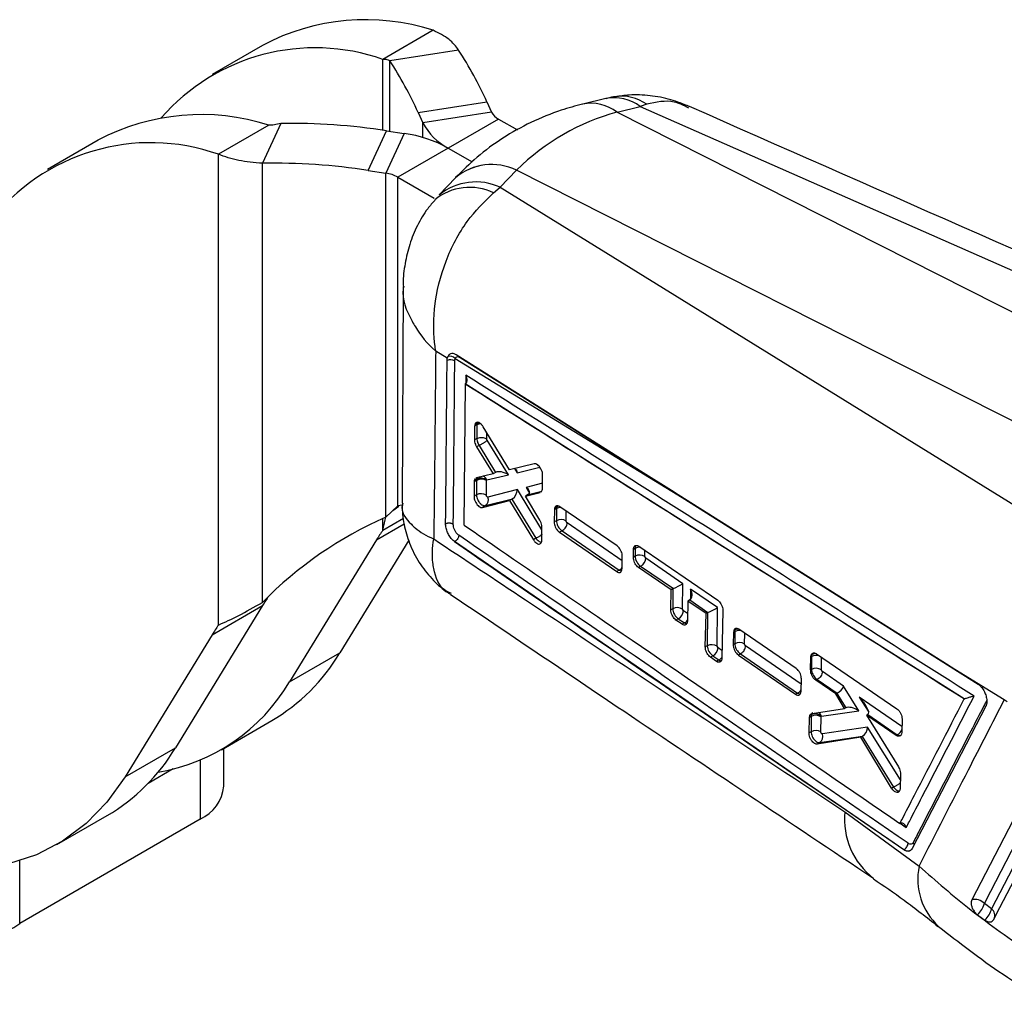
# Model space of a CAD drawing. Extents: x 33 to 407, y 68 to 265.
# Tile 19 of 20: x 324 to 372, y 186 to 233. Entities that reach past the tile are written whole.
import ezdxf

# ---------------------------------------------------------------- set-up
doc = ezdxf.new("R2010")
doc.units = 0
doc.layers.get('0').update_dxf_attribs({"linetype": 'CONTINUOUS'})

msp = doc.modelspace()

# ---------------------------------------------------------------- linework, layer by layer
at = {"color": 7, "linetype": 'CONTINUOUS'}
for p, q in [((344.2177, 232.4153), (341.7817, 231.009)), ((335.9564, 231.6846), (333.5204, 230.2783)), ((345.4458, 231.4589), (342.1182, 230.9442)), ((352.5726, 229.1162), (351.4501, 228.8449)), ((343.4894, 228.4355), (346.817, 228.9502)), ((346.817, 228.9502), (347.0454, 228.4581)), ((353.1114, 228.455), (354.2339, 228.7263)), ((354.5484, 228.8358), (354.2339, 228.7263)), ((354.2339, 228.7263), (387.4887, 214.0658)), ((343.4894, 228.4355), (343.7178, 227.9434)), ((347.0454, 228.4581), (343.7178, 227.9434)), ((384.285, 212.6732), (353.1088, 228.4544)), ((336.2663, 227.825), (333.8303, 226.4188)), ((336.8491, 227.9024), (335.9574, 225.9814)), ((347.3818, 228.1217), (344.9459, 226.7154)), ((347.3818, 228.1217), (348.2982, 227.5927)), ((341.0747, 225.6353), (341.9663, 227.5562)), ((342.8187, 227.4244), (341.9271, 225.5034)), ((341.9663, 227.5562), (342.8187, 227.4244)), ((328.005, 227.0943), (325.569, 225.688)), ((344.9459, 226.7154), (342.5099, 225.3092)), ((344.9459, 226.7154), (346.1015, 226.0483)), ((333.8303, 203.6449), (333.8303, 226.4188)), ((335.9574, 204.7365), (335.9574, 225.9814)), ((341.0747, 225.6353), (341.9271, 225.5034)), ((341.9271, 208.8582), (341.9271, 225.5034)), ((342.5099, 225.3092), (344.273, 224.2913)), ((342.5099, 209.4208), (342.5099, 225.3092)), ((345.2922, 225.285), (344.5062, 224.4545)), ((348.2524, 225.65), (347.4664, 224.8195)), ((379.4305, 209.8707), (348.2542, 225.6519)), ((347.1393, 224.5586), (347.4664, 224.8195)), ((347.4664, 224.8195), (375.7815, 207.3074)), ((342.7647, 220.0226), (342.7144, 209.5399)), ((344.9012, 216.5493), (344.34, 216.8917)), ((344.8919, 216.4479), (344.9012, 216.5493)), ((344.9246, 216.6287), (344.9012, 216.5493)), ((345.2828, 216.5381), (356.2624, 209.823)), ((345.524, 216.5901), (356.2624, 209.823)), ((345.7678, 215.3143), (345.6972, 208.4925)), ((345.7692, 215.3152), (345.7678, 215.3143)), ((369.9068, 200.0721), (345.7678, 215.3143)), ((345.7823, 215.3232), (345.7692, 215.3152)), ((346.3449, 213.3997), (346.2302, 213.3335)), ((346.222, 213.2607), (346.2167, 212.5978)), ((346.2302, 213.3335), (346.222, 213.2607)), ((346.3366, 213.3269), (346.222, 213.2607)), ((346.3366, 213.3269), (346.3317, 212.6642)), ((347.9064, 211.1527), (346.6341, 213.2409)), ((346.3317, 212.6642), (346.2167, 212.5978)), ((346.3317, 212.6642), (346.3317, 212.6642)), ((347.8542, 210.9125), (346.8294, 212.59)), ((346.4433, 212.3376), (346.3189, 212.2658)), ((346.3189, 212.2658), (347.1182, 210.9625)), ((346.4434, 212.3377), (346.4433, 212.3376)), ((346.4434, 212.3377), (347.2404, 211.0331)), ((347.2373, 211.0313), (347.1182, 210.9625)), ((349.1076, 211.4431), (347.9064, 211.1527)), ((346.2002, 210.5777), (346.1942, 209.876)), ((346.3168, 210.6451), (346.2002, 210.5777)), ((346.2066, 210.6424), (346.2002, 210.5777)), ((346.3232, 210.7098), (346.2066, 210.6424)), ((346.3071, 210.7675), (346.2796, 210.7506)), ((347.1182, 210.9625), (346.3071, 210.7675)), ((346.3168, 210.6451), (346.3116, 209.9438)), ((346.7906, 209.9294), (346.7958, 210.6305)), ((346.7958, 210.6305), (346.7969, 210.6419)), ((346.7969, 210.6419), (346.8148, 210.6641)), ((346.8148, 210.6641), (347.8542, 210.9125)), ((349.5048, 210.2526), (349.5126, 210.902)), ((348.2897, 210.2001), (346.8637, 209.8329)), ((348.682, 209.8749), (349.3994, 210.0632)), ((349.4996, 210.1951), (349.5048, 210.2526)), ((346.3116, 209.9438), (346.1942, 209.876)), ((346.6005, 209.3352), (347.9069, 209.6734)), ((346.7519, 209.4226), (348.0536, 209.7578)), ((348.0284, 209.7436), (347.9069, 209.6734)), ((347.9069, 209.6734), (349.0634, 207.7755)), ((348.0284, 209.7436), (349.1871, 207.8469)), ((348.8197, 209.9544), (348.682, 209.8749)), ((349.3824, 208.7165), (348.682, 209.8749)), ((341.9271, 208.8582), (342.5099, 209.4208)), ((342.2605, 209.1805), (342.5643, 209.397)), ((342.721, 209.4467), (342.5099, 209.4208)), ((346.7519, 209.4226), (346.6005, 209.3352)), ((350.0803, 209.2199), (350.0727, 208.6337)), ((350.09, 209.2974), (350.0803, 209.2199)), ((350.1803, 209.2776), (350.0803, 209.2199)), ((350.1896, 209.3549), (350.09, 209.2974)), ((350.1803, 209.2776), (350.176, 208.6933)), ((353.1153, 207.4724), (350.3406, 209.3697)), ((341.7817, 208.2352), (341.9448, 208.9448)), ((341.7817, 208.2352), (342.7862, 208.815)), ((350.176, 208.6933), (350.0727, 208.6337)), ((349.4738, 207.7563), (349.4818, 208.3852)), ((350.4514, 208.2059), (350.3248, 208.1328)), ((350.3248, 208.1328), (353.0957, 206.2334)), ((350.4514, 208.2059), (350.4515, 208.2059)), ((350.4515, 208.2059), (353.2143, 206.3018)), ((341.4793, 207.7688), (337.2646, 200.8928)), ((343.0405, 207.748), (339.7006, 202.2991)), ((345.2518, 207.6802), (345.2279, 207.6975)), ((345.2527, 207.6808), (345.2518, 207.6802)), ((366.9816, 192.7804), (345.2518, 207.6802)), ((345.2527, 207.6808), (345.2532, 207.6805)), ((349.1871, 207.8469), (349.0634, 207.7755)), ((349.1871, 207.8469), (349.1873, 207.8468)), ((349.4699, 207.7069), (349.4738, 207.7563)), ((353.901, 206.9295), (353.9073, 207.3084)), ((353.9857, 207.3536), (353.9073, 207.3084)), ((353.9857, 207.3536), (353.9829, 206.9768)), ((354.1652, 207.4573), (357.9833, 204.8489)), ((353.3565, 206.3833), (353.3662, 206.9708)), ((353.9829, 206.9768), (353.901, 206.9295)), ((354.5034, 206.8801), (354.4619, 206.9623)), ((356.2925, 205.6472), (354.5034, 206.8801)), ((353.2143, 206.3018), (353.0957, 206.2334)), ((353.3499, 206.3201), (353.3565, 206.3833)), ((354.2543, 206.4965), (354.1479, 206.4351)), ((355.7336, 205.35), (354.1479, 206.4351)), ((354.2543, 206.4965), (355.8348, 205.4072)), ((355.7153, 204.3837), (355.7336, 205.35)), ((355.8116, 205.3951), (355.7336, 205.35)), ((355.8116, 205.3951), (355.8046, 204.4352)), ((356.2836, 204.4208), (356.2925, 205.6472)), ((357.9682, 204.4923), (356.6695, 205.3873)), ((356.5326, 204.8032), (356.5136, 203.8363)), ((356.6298, 204.8594), (356.5326, 204.8032)), ((357.4157, 204.1988), (356.5326, 204.8032)), ((356.6298, 204.8594), (357.5105, 204.2524)), ((335.9638, 204.5848), (331.7492, 197.7089)), ((333.5278, 203.1785), (335.9638, 204.5848)), ((355.8046, 204.4352), (355.7153, 204.3837)), ((356.3251, 204.3386), (356.2836, 204.4208)), ((357.9547, 202.6259), (357.9682, 204.4923)), ((358.2292, 204.354), (358.1803, 202.0389)), ((356.0759, 203.955), (355.9612, 203.8888)), ((356.2552, 203.687), (355.9612, 203.8888)), ((356.0759, 203.955), (356.3692, 203.7528)), ((357.3825, 202.5866), (357.4157, 204.1988)), ((357.4873, 204.2402), (357.4157, 204.1988)), ((357.4873, 204.2402), (357.4757, 202.6404)), ((356.3692, 203.7528), (356.2552, 203.687)), ((358.7575, 203.3796), (358.7435, 203.2896)), ((358.8231, 203.4174), (358.7575, 203.3796)), ((361.7805, 201.5431), (359.0065, 203.4409)), ((333.5278, 203.1785), (329.3132, 196.3026)), ((358.7435, 203.2896), (358.7308, 202.7003)), ((358.8102, 203.3281), (358.7435, 203.2896)), ((358.8102, 203.3281), (358.8059, 202.7437)), ((357.4757, 202.6404), (357.3825, 202.5866)), ((357.9962, 202.5437), (357.9547, 202.6259)), ((358.8059, 202.7437), (358.7308, 202.7003)), ((337.2646, 200.8928), (339.7006, 202.2991)), ((357.747, 202.1601), (357.6276, 202.0912)), ((357.9214, 201.8894), (357.6276, 202.0912)), ((357.747, 202.1601), (358.0403, 201.958)), ((358.0403, 201.958), (357.9214, 201.8894)), ((359.0814, 202.2562), (358.98, 202.1977)), ((358.98, 202.1977), (361.7512, 200.2982)), ((359.0814, 202.2562), (361.8444, 200.352)), ((359.0814, 202.2562), (359.0814, 202.2562)), ((362.4767, 201.4768), (362.4919, 202.1061)), ((362.4919, 202.1061), (362.5096, 202.206)), ((362.5217, 202.1233), (362.4919, 202.1061)), ((362.538, 202.2224), (362.5096, 202.206)), ((362.5217, 202.1233), (362.5171, 201.5001)), ((362.756, 202.2579), (366.6516, 199.5972)), ((362.5171, 201.5001), (362.4767, 201.4768)), ((371.8444, 200.0331), (369.4552, 201.5023)), ((369.4552, 201.5023), (370.5558, 200.8076)), ((362.0144, 200.4497), (362.0288, 201.0399)), ((362.7926, 201.0124), (362.7255, 200.9737)), ((362.7927, 201.0125), (362.7926, 201.0124)), ((362.7927, 201.0125), (363.7555, 200.3489)), ((364.0724, 200.6858), (363.0421, 201.3959)), ((363.6917, 200.3127), (362.7255, 200.9737)), ((364.8031, 199.4963), (364.0724, 200.6858)), ((361.8444, 200.352), (361.7512, 200.2982)), ((362.0043, 200.3733), (362.0144, 200.4497)), ((363.7426, 200.3421), (363.6917, 200.3127)), ((364.1181, 199.6056), (363.6917, 200.3127)), ((363.7426, 200.3421), (364.1749, 199.6384)), ((369.9134, 200.0751), (369.9068, 200.0721)), ((362.5426, 199.3729), (364.1181, 199.6056)), ((364.1726, 199.6371), (364.1181, 199.6056)), ((370.9512, 199.7249), (367.3853, 192.8329)), ((371.9752, 199.9349), (371.8444, 200.0331)), ((362.4009, 198.4346), (362.4198, 199.1785)), ((362.4198, 199.1785), (362.4355, 199.2726)), ((362.5003, 199.225), (362.4198, 199.1785)), ((362.4355, 199.2726), (362.4782, 199.3418)), ((362.5145, 199.3183), (362.4355, 199.2726)), ((362.5003, 199.225), (362.4948, 198.4888)), ((362.5026, 199.3536), (362.5426, 199.3729)), ((362.9738, 198.4744), (362.9792, 199.2107)), ((362.9792, 199.2107), (362.9816, 199.2266)), ((362.9816, 199.2266), (363.0002, 199.2442)), ((363.0002, 199.2442), (364.8031, 199.4963)), ((365.2421, 199.3244), (365.1846, 199.2912)), ((365.1846, 199.2912), (366.7245, 196.7821)), ((366.6175, 198.3109), (365.1846, 199.2912)), ((365.2421, 199.3244), (366.6693, 198.3408)), ((366.8991, 199.0935), (366.8819, 198.4631)), ((333.9711, 197.6172), (336.4071, 199.0235)), ((365.2331, 198.7051), (363.0448, 198.3771)), ((362.4948, 198.4888), (362.4009, 198.4346)), ((364.8964, 198.2203), (362.7908, 197.8884)), ((362.9222, 197.9643), (364.9906, 198.2743)), ((364.9665, 198.2608), (364.8964, 198.2203)), ((366.3935, 195.7551), (364.8964, 198.2203)), ((364.9665, 198.2608), (366.4886, 195.81)), ((366.6693, 198.3408), (366.6175, 198.3109)), ((366.8819, 198.4631), (366.8682, 198.3752)), ((329.3132, 196.3026), (331.7492, 197.7089)), ((334.0923, 195.8509), (334.0923, 197.6872)), ((362.9222, 197.9643), (362.7908, 197.8884)), ((331.6353, 196.6844), (330.4316, 195.9895)), ((366.8253, 196.4391), (366.8055, 195.7431)), ((366.4886, 195.81), (366.3935, 195.7551)), ((366.4886, 195.81), (366.4887, 195.8099)), ((366.8055, 195.7431), (366.7934, 195.6609)), ((326.0197, 193.027), (328.4557, 194.4333)), ((364.1274, 194.612), (367.721, 191.9825)), ((332.95, 194.2589), (324.2171, 189.2175)), ((366.9874, 192.7837), (366.9816, 192.7803)), ((371.231, 189.922), (370.8814, 190.1768)), ((370.5477, 189.6367), (370.9034, 189.3781))]:
    msp.add_line(p, q, dxfattribs=at)
at = {"color": 8, "linetype": 'CONTINUOUS'}
for p, q in [((341.7817, 227.5842), (341.7817, 231.009)), ((342.1182, 227.5328), (342.1182, 230.9442)), ((343.7178, 227.2271), (343.7178, 227.9434)), ((345.7986, 215.7353), (345.7948, 215.3363)), ((346.8107, 212.6507), (346.8129, 212.9474)), ((348.1587, 211.2137), (348.2796, 211.0142)), ((348.2796, 211.0142), (349.3809, 211.2774)), ((349.508, 210.5154), (348.7084, 210.3076)), ((349.4801, 208.2515), (348.2897, 210.2001)), ((348.7084, 210.3076), (348.8814, 210.0219)), ((348.8227, 209.9561), (349.4703, 210.1245)), ((356.2624, 209.823), (370.5789, 200.7878)), ((350.6549, 208.6788), (350.6584, 209.1524)), ((341.7817, 208.2352), (341.7817, 208.793)), ((341.4793, 207.7688), (342.8196, 208.5425)), ((353.3627, 206.7549), (350.7009, 208.5893)), ((354.4619, 206.9623), (354.464, 207.2531)), ((356.6695, 205.3873), (356.6659, 204.8844)), ((356.5208, 204.2037), (356.3251, 204.3386)), ((359.2849, 202.7292), (359.2887, 203.2478)), ((358.1882, 202.4114), (357.9962, 202.5437)), ((362.0226, 200.7845), (359.3308, 202.6396)), ((362.9961, 201.4856), (363.0005, 202.0909)), ((366.8896, 198.7443), (364.8308, 200.1631)), ((364.8308, 200.1631), (365.2835, 199.4403)), ((366.8172, 196.1543), (365.2331, 198.7051)), ((332.95, 197.1139), (332.95, 194.2589)), ((366.8018, 194.0564), (367.1002, 193.8523)), ((324.2171, 189.2175), (324.2171, 192.2417))]:
    msp.add_line(p, q, dxfattribs=at)
at = {"color": 7, "linetype": 'CONTINUOUS', "flags": 128}
for points in [[(356.0638, 209.9526), (355.7489, 210.1513), (354.3821, 211.0136), (348.9147, 214.4621), (345.3335, 216.7202)], [(369.4552, 201.5023), (368.878, 201.8666), (363.4108, 205.3169), (356.0638, 209.9526)], [(374.2698, 198.0494), (373.9601, 197.4532), (372.7127, 195.052), (370.2726, 190.3538)], [(370.8814, 190.1768), (371.1932, 190.7774), (372.4403, 193.1797), (374.8792, 197.8764)], [(375.2341, 197.6284), (374.922, 197.0277), (373.6736, 194.6247), (371.231, 189.922)], [(371.3255, 189.395), (371.633, 189.9863), (372.8826, 192.389), (375.3336, 197.1013)], [(329.3132, 196.3026), (328.4395, 195.0804), (327.429, 194.0399), (326.2906, 193.1901), (325.0345, 192.5386), (323.6719, 192.0912), (322.2147, 191.852), (320.676, 191.8229), (319.0693, 192.0043), (317.409, 192.3946), (315.7097, 192.9902), (313.9866, 193.7859), (313.6277, 193.9754)]]:
    msp.add_lwpolyline(points, dxfattribs=at)
at = {"color": 8, "linetype": 'CONTINUOUS', "flags": 128}
for points in [[(346.3689, 213.4496), (346.3449, 213.3997), (346.3448, 213.3997), (346.3448, 213.3997)], [(346.3449, 213.3997), (346.3971, 213.4235), (346.4327, 213.4335)], [(350.2169, 209.4084), (350.1897, 209.355), (350.1896, 209.3549), (350.1896, 209.3549)], [(350.2958, 209.3922), (350.2419, 209.3787), (350.1896, 209.3549)], [(358.8596, 203.4787), (358.8231, 203.4175), (358.8231, 203.4174), (358.8231, 203.4174)]]:
    msp.add_lwpolyline(points, dxfattribs=at)
at = {"color": 7, "linetype": 'CONTINUOUS'}
for centre, radius, start, end in [((340.9518, 222.2732), 10.6549, 72.15072, 117.95909), ((338.5058, 221.7028), 9.866, 70.60703, 139.01221), ((329.5782, 221.1573), 18.9183, 24.32558, 32.99256), ((326.2506, 220.6426), 18.9183, 24.32558, 32.99255), ((333.0004, 217.683), 10.6549, 72.15072, 117.95909), ((347.752, 228.8283), 0.7977, 207.65122, 242.35503), ((337.4298, 198.491), 29.4171, 81.12885, 91.13123), ((346.2968, 229.2946), 2.9116, 207.6512, 242.35502), ((341.9614, 221.3066), 6.1776, 61.11119, 82.02262), ((330.558, 217.1483), 9.831, 70.55777, 142.608), ((336.5382, 196.57), 29.4171, 81.12885, 91.13123), ((341.6922, 223.8273), 1.6925, 61.11119, 82.02261), ((345.0582, 216.0798), 0.4039, 59.49345, 114.31955), ((345.0406, 216.3342), 0.3165, 40.08813, 111.50034), ((346.5431, 210.2045), 0.4953, 59.33146, 117.18673), ((346.5108, 210.3327), 0.4212, 47.22589, 116.45805), ((346.538, 209.5031), 0.4954, 59.34655, 117.18821), ((346.5688, 209.6929), 0.3264, 304.11496, 25.40119), ((349.4809, 191.5337), 18.8997, 113.55811, 135.68743), ((350.4023, 208.2525), 0.4955, 59.34674, 117.18689), ((350.7125, 202.1118), 10.8284, 145.56373, 148.5054), ((354.2093, 206.5361), 0.4954, 59.34648, 117.18822), ((354.0387, 206.9092), 0.4656, 297.58159, 356.42002), ((345.1971, 198.9279), 10.8284, 145.56373, 148.5054), ((356.031, 203.9944), 0.4955, 59.35667, 117.18848), ((355.8604, 204.3678), 0.4656, 297.5764, 356.41136), ((342.7611, 197.5216), 10.8284, 145.56373, 148.5054), ((357.7021, 202.1996), 0.4955, 59.35754, 117.18898), ((357.5315, 202.5729), 0.4656, 297.57599, 356.41151), ((359.0323, 202.303), 0.4954, 59.34604, 117.18804), ((331.7077, 207.0422), 9.2943, 300.37275, 329.3147), ((362.7435, 201.0594), 0.4954, 59.34586, 117.18834), ((329.4357, 205.4998), 9.0838, 279.389, 329.52532), ((362.7269, 198.7839), 0.4959, 59.40236, 117.1912), ((362.6873, 198.963), 0.3951, 41.85244, 115.94232), ((362.7212, 198.0481), 0.4954, 59.34648, 117.18822), ((362.7352, 198.2445), 0.3369, 303.73712, 23.18609), ((323.7563, 202.4519), 9.2943, 300.37275, 329.3147), ((332.1405, 196.0455), 1.9615, 294.37459, 354.30521), ((322.7818, 190.9772), 2.2709, 170.78592, 309.20331), ((370.4248, 189.7415), 0.6309, 43.6309, 103.95759), ((369.8392, 190.4476), 1.0768, 311.14469, 345.43743), ((370.1619, 190.1954), 1.1035, 312.21941, 345.6558)]:
    msp.add_arc(centre, radius, start, end, dxfattribs=at)
at = {"color": 8, "linetype": 'CONTINUOUS'}
for centre, radius, start, end in [((352.9677, 227.0655), 2.0884, 52.67918, 100.90562), ((353.3094, 227.0669), 2.1597, 54.98982, 98.19447), ((351.8492, 226.8217), 2.0621, 52.35137, 101.23515), ((351.8521, 226.8235), 2.061, 52.33726, 101.24781), ((347.0575, 223.1546), 2.7668, 64.41393, 129.64656), ((347.059, 223.1565), 2.7669, 64.4068, 129.57471), ((345.9868, 222.1268), 2.6911, 64.64248, 129.06479), ((346.2815, 222.2457), 2.8335, 65.27986, 128.83424), ((346.5498, 212.9215), 0.458, 93.93351, 117.74348), ((346.5074, 210.5485), 0.3284, 20.61802, 66.05138), ((350.3979, 208.8604), 0.4706, 89.64146, 117.55295), ((354.2075, 206.923), 0.4843, 86.16023, 117.26087), ((353.0123, 206.6943), 0.4414, 297.23397, 321.96596), ((356.1664, 204.1464), 0.4428, 297.25698, 322.40225), ((359.0353, 202.8889), 0.4935, 81.83075, 117.13594), ((358.9801, 203.137), 0.3214, 90.78641, 119.24772), ((357.8385, 202.3501), 0.4411, 297.22883, 321.57376), ((362.751, 201.67), 0.508, 70.47677, 116.83583), ((362.6985, 201.9259), 0.3371, 79.19298, 118.42688), ((361.636, 200.7537), 0.4525, 297.41033, 327.31556), ((362.6935, 199.1374), 0.3247, 19.18814, 60.60373), ((366.4467, 198.7604), 0.4751, 297.9515, 338.58008), ((367.7298, 194.2593), 3.6196, 174.40856, 232.366), ((370.7594, 191.3611), 3.1013, 168.44162, 227.5678), ((370.9667, 189.5988), 0.4175, 337.03053, 50.71842)]:
    msp.add_arc(centre, radius, start, end, dxfattribs=at)
at = {"color": 7, "linetype": 'CONTINUOUS'}
for centre, major_axis, ratio, start_param, end_param in [((361.0151, 205.8757), (-9.2591, 22.1147), 0.6710634, 6.1943789, 6.5430065), ((361.4365, 222.673), (14.5051, -1.1913), 0.4374874, 2.2175756, 2.2177948), ((360.142, 221.9257), (14.3678, 3.2992), 0.6239226, 2.388207, 2.3884262), ((346.6095, 213.1646), (-0.1911, 0.3421), 0.5694106, 0.5489169, 0.7937408), ((347.4266, 210.7516), (-0.2202, 0.2578), 0.7791612, 6.1264564, 6.1397396), ((347.6051, 210.7942), (0.424, -0.1763), 0.4871686, 1.156834, 2.7731761), ((348.0305, 210.896), (0.1419, 0.3398), 0.6028652, 5.3031752, 5.8689163), ((346.5911, 210.4816), (-0.1921, 0.3441), 0.5691909, 0.5791568, 0.7933004), ((348.0405, 210.0819), (0.1386, 0.342), 0.6054887, 3.7841954, 5.2955312), ((348.4592, 210.1894), (0.4208, -0.171), 0.4908369, 5.9200993, 7.4313558), ((348.2157, 209.7952), (0.2965, 0.1381), 0.1217802, 2.0913944, 2.1964019), ((348.6329, 209.9024), (0.2962, 0.1383), 0.12059, 5.3371576, 5.350593), ((350.4531, 209.1154), (-0.191, 0.342), 0.5694299, 0.5320347, 0.7938111), ((354.2546, 206.8152), (-0.1903, 0.3404), 0.5695974, 0.7931622, 2.3643384), ((356.0414, 205.2624), (0.325, 0.0001), 0.5771721, 2.2593752, 2.3560608), ((356.0433, 205.5289), (0.3262, 0.1698), 0.0419604, 3.9972779, 5.559686), ((356.4203, 205.2691), (-0.2122, 0.4075), 0.5999654, 3.2076574, 4.6901563), ((356.6298, 205.1247), (0.1638, 0.2815), 0.5773832, 3.9308221, 4.0107313), ((356.0763, 204.2737), (-0.1903, 0.3404), 0.5695974, 0.7933435, 2.3641398), ((357.719, 204.3741), (0.3262, 0.1698), 0.0419604, 3.9972779, 5.559686), ((357.7171, 204.1076), (0.325, 0.0001), 0.5771721, 2.2593752, 2.3560608), ((359.0826, 203.1662), (-0.1908, 0.3414), 0.5694893, 0.4858026, 0.7940631), ((357.7474, 202.4788), (-0.1903, 0.3404), 0.5695974, 0.7933435, 2.3641398), ((362.7937, 201.9618), (-0.1905, 0.3409), 0.5695469, 0.4465869, 0.7943544), ((363.8232, 200.5676), (0.24, 0.2277), 0.4247113, 4.06456, 5.6269682), ((364.1085, 200.1032), (0.4236, -0.1769), 0.4924442, 2.7287062, 2.7822978), ((364.5816, 200.0449), (-0.6776, 0.7081), 0.2681339, 3.0968256, 4.6236378), ((364.3651, 199.3517), (-0.221, 0.2656), 0.7653113, 6.1421525, 6.152175), ((364.5539, 199.3781), (0.4337, -0.2044), 0.4776169, 1.1971938, 2.8131936), ((362.7725, 199.0633), (-0.1907, 0.3412), 0.5695114, 0.470215, 0.7941697), ((364.9451, 199.7945), (-0.3027, 0.4666), 0.4784689, 3.1167616, 3.1523565), ((364.9839, 198.5868), (0.1518, 0.3283), 0.6023206, 3.8231628, 5.3383499), ((365.1651, 198.295), (0.3035, 0.1271), 0.1713891, 2.1102161, 2.2103406)]:
    msp.add_ellipse(centre, major_axis=major_axis, ratio=ratio, start_param=start_param, end_param=end_param, dxfattribs=at)
at = {"color": 8, "linetype": 'CONTINUOUS'}
for centre, major_axis, ratio, start_param, end_param in [((346.5926, 210.4799), (-0.1931, 0.3463), 0.5689599, 0.2432989, 0.5785706), ((354.2574, 207.192), (-0.1903, 0.3404), 0.5695974, 0.3598103, 0.7931622), ((356.3696, 204.0715), (-0.1903, 0.3404), 0.5695974, 2.3641398, 2.6778537), ((358.0406, 202.2766), (-0.1903, 0.3404), 0.5695974, 2.3641398, 2.6675875), ((362.7756, 199.0601), (-0.1928, 0.3457), 0.5690221, 0.008423, 0.4716075)]:
    msp.add_ellipse(centre, major_axis=major_axis, ratio=ratio, start_param=start_param, end_param=end_param, dxfattribs=at)
at = {"color": 7, "linetype": 'CONTINUOUS'}
for points, knots in [([(345.4458, 231.4589), (345.3111, 231.6417), (345.0418, 232.0071), (344.4924, 232.2792), (344.2177, 232.4153)], [0, 0, 0, 0, 0.4999987, 1, 1, 1, 1]), ([(342.1182, 230.9442), (342.0813, 230.9614), (342.0075, 230.9958), (341.857, 231.0046), (341.7817, 231.009)], [0, 0, 0, 0, 0.4999963, 1, 1, 1, 1]), ([(353.0086, 229.2011), (352.9861, 229.199), (352.8368, 229.1847), (352.6936, 229.1374), (352.5719, 229.0973)], [0, 0, 0, 0, 0.1510332, 1, 1, 1, 1]), ([(356.6067, 228.7267), (356.311, 228.8462), (355.6989, 229.0935), (354.7148, 229.2722), (353.7997, 229.3197), (353.2366, 229.2255), (353.0063, 229.187)], [0, 0, 0, 0, 0.25918767, 0.53655811, 0.81045341, 1, 1, 1, 1]), ([(351.4468, 228.8441), (351.1005, 228.7513), (350.244, 228.5218), (348.938, 227.9872), (347.5718, 227.2218), (346.3435, 226.3252), (345.6356, 225.6248), (345.2948, 225.2877)], [0, 0, 0, 0, 0.1489734, 0.3685486, 0.5853608, 0.8003913, 1, 1, 1, 1]), ([(389.6223, 214.1777), (387.4126, 215.1513), (376.406, 220.001), (365.4052, 224.8531), (356.613, 228.7311)], [0, 0, 0, 0, 0.2007569, 1, 1, 1, 1]), ([(336.8491, 227.9024), (336.7409, 227.8784), (336.5245, 227.8305), (336.3524, 227.8269), (336.2663, 227.825)], [0, 0, 0, 0, 0.4999963, 1, 1, 1, 1]), ([(335.9574, 225.9814), (335.5625, 226.0139), (334.7726, 226.0789), (334.1444, 226.3055), (333.8303, 226.4188)], [0, 0, 0, 0, 0.4999987, 1, 1, 1, 1]), ([(344.34, 216.8917), (344.3391, 216.8974), (344.2479, 217.4561), (344.2164, 218.1843), (344.3485, 219.6488), (344.7469, 221.2487), (345.759, 223.1996), (346.694, 224.1202), (347.1393, 224.5586)], [0, 0, 0, 0, 0.0021892, 0.2132562, 0.2609679, 0.5212747, 0.7719781, 1, 1, 1, 1]), ([(344.3069, 224.2011), (344.1851, 224.0659), (343.8488, 223.6926), (343.4358, 222.9687), (343.0613, 222.0753), (342.845, 221.1286), (342.7534, 220.4374), (342.7739, 220.0664), (342.7765, 220.0189)], [0, 0, 0, 0, 0.1195269, 0.3300266, 0.5444538, 0.7554369, 0.9686668, 1, 1, 1, 1]), ([(344.34, 216.8917), (344.3258, 215.3717), (344.2976, 212.3453), (344.2634, 209.3191), (344.2464, 207.8127)], [0, 0, 0, 0, 0.502233, 1, 1, 1, 1]), ([(345.3335, 216.7202), (345.285, 216.7444), (345.1868, 216.7934), (345.0524, 216.7776), (344.9659, 216.712), (344.9344, 216.6485), (344.9246, 216.6287)], [0, 0, 0, 0, 0.2842049, 0.5759996, 0.867824, 1, 1, 1, 1]), ([(344.8197, 208.5399), (344.8211, 208.6838), (344.8282, 209.4036), (344.8536, 212.0403), (344.8752, 214.5318), (344.8919, 216.4479)], [0, 0, 0, 0, 0.0545861, 0.2729309, 1, 1, 1, 1]), ([(345.1905, 208.5176), (345.192, 208.6616), (345.1991, 209.3816), (345.2247, 212.0191), (345.2465, 214.5112), (345.2632, 216.4278)], [0, 0, 0, 0, 0.0545865, 0.2729328, 1, 1, 1, 1]), ([(345.2632, 216.4278), (345.266, 216.4628), (345.2692, 216.503), (345.2812, 216.5341), (345.2828, 216.5381)], [0, 0, 0, 0, 0.8727307, 1, 1, 1, 1]), ([(345.2828, 216.5381), (345.288, 216.5491), (345.3056, 216.5866), (345.354, 216.6261), (345.4331, 216.6358), (345.4937, 216.6053), (345.524, 216.5901)], [0, 0, 0, 0, 0.1212783, 0.4134937, 0.7070962, 1, 1, 1, 1]), ([(345.7692, 215.3152), (349.7898, 212.7797), (357.8399, 207.7031), (365.886, 202.6181), (369.9129, 200.0754), (369.9134, 200.0751)], [0, 0, 0, 0, 0.4994088, 0.9999387, 1, 1, 1, 1]), ([(345.7823, 215.3232), (345.7983, 215.3373), (345.8303, 215.3652), (345.858, 215.4388), (345.8646, 215.5429), (345.8394, 215.6474), (345.8101, 215.7134), (345.7992, 215.7342), (345.7986, 215.7353)], [0, 0, 0, 0, 0.1572196, 0.3135143, 0.5425112, 0.8512097, 0.9921347, 1, 1, 1, 1]), ([(370.3857, 200.2102), (366.2655, 202.8138), (358.0727, 207.9911), (349.8742, 213.1639), (345.7986, 215.7353)], [0, 0, 0, 0, 0.5028959, 1, 1, 1, 1]), ([(346.6341, 213.2409), (346.6091, 213.2769), (346.5592, 213.3491), (346.4705, 213.4222), (346.3839, 213.4584), (346.3083, 213.451), (346.2546, 213.407), (346.2376, 213.356), (346.2302, 213.3335)], [0, 0, 0, 0, 0.1731134, 0.3462183, 0.5195348, 0.6923948, 0.8642224, 1, 1, 1, 1]), ([(346.2167, 212.5978), (346.2182, 212.5702), (346.2217, 212.5046), (346.254, 212.3866), (346.2971, 212.3065), (346.3189, 212.2658)], [0, 0, 0, 0, 0.2624923, 0.6253747, 1, 1, 1, 1]), ([(346.3317, 212.6642), (346.3601, 212.6774), (346.4169, 212.7038), (346.5253, 212.72), (346.6359, 212.7162), (346.7243, 212.6947), (346.7801, 212.6701), (346.8025, 212.6559), (346.8107, 212.6507)], [0, 0, 0, 0, 0.2032153, 0.4064286, 0.609649, 0.8128609, 0.9313433, 1, 1, 1, 1]), ([(346.3317, 212.6642), (346.3317, 212.6641), (346.3317, 212.632), (346.3377, 212.5843), (346.3585, 212.5058), (346.3882, 212.4287), (346.4228, 212.3677), (346.4433, 212.3376), (346.4433, 212.3376)], [0, 0, 0, 0, 0.0002104, 0.3208843, 0.4356241, 0.7019121, 0.9997844, 1, 1, 1, 1]), ([(346.4434, 212.3377), (346.4604, 212.3457), (346.4943, 212.3618), (346.5501, 212.3919), (346.6067, 212.4249), (346.6623, 212.4599), (346.7146, 212.4955), (346.7612, 212.53), (346.8012, 212.5625), (346.82, 212.5808), (346.8294, 212.59)], [0, 0, 0, 0, 0.1249988, 0.2500011, 0.3750013, 0.5000022, 0.6250029, 0.7500006, 0.8749997, 1, 1, 1, 1]), ([(346.8294, 212.59), (346.8262, 212.5959), (346.82, 212.6071), (346.8152, 212.6217), (346.8116, 212.6362), (346.8111, 212.6446), (346.8107, 212.6507)], [0, 0, 0, 0, 0.2994851, 0.5704805, 0.6862571, 1, 1, 1, 1]), ([(349.5126, 210.902), (349.5102, 210.9404), (349.5054, 211.0174), (349.4625, 211.1445), (349.3984, 211.263), (349.3176, 211.3609), (349.23, 211.4267), (349.1579, 211.4502), (349.1205, 211.4449), (349.1076, 211.4431)], [0, 0, 0, 0, 0.1526157, 0.3052203, 0.457597, 0.6118219, 0.7648721, 0.9188578, 1, 1, 1, 1]), ([(346.2467, 210.7303), (346.2321, 210.7082), (346.2154, 210.6827), (346.2076, 210.647), (346.2066, 210.6424)], [0, 0, 0, 0, 0.8709574, 1, 1, 1, 1]), ([(349.4248, 210.0795), (349.437, 210.0857), (349.4703, 210.1027), (349.4907, 210.1515), (349.4983, 210.1889), (349.4996, 210.1951)], [0, 0, 0, 0, 0.3249218, 0.8890068, 1, 1, 1, 1]), ([(346.1942, 209.876), (346.1967, 209.8378), (346.2017, 209.7614), (346.2445, 209.635), (346.3082, 209.5168), (346.3886, 209.4184), (346.4761, 209.352), (346.5489, 209.3275), (346.5869, 209.3332), (346.6005, 209.3352)], [0, 0, 0, 0, 0.1511907, 0.3023605, 0.4528596, 0.607595, 0.7600571, 0.9139383, 1, 1, 1, 1]), ([(346.3116, 209.9438), (346.3116, 209.9438), (346.3116, 209.9077), (346.3222, 209.8275), (346.367, 209.7074), (346.4364, 209.5916), (346.5221, 209.4978), (346.6181, 209.4341), (346.6957, 209.4138), (346.7373, 209.4187), (346.7519, 209.4226), (346.7519, 209.4226)], [0, 0, 0, 0, 0.00008892, 0.15221255, 0.30838665, 0.44316141, 0.61097202, 0.75819982, 0.91193798, 0.99991052, 1, 1, 1, 1]), ([(346.8637, 209.8329), (346.8612, 209.8325), (346.8543, 209.8316), (346.8413, 209.836), (346.8253, 209.8482), (346.8109, 209.8659), (346.7995, 209.8871), (346.792, 209.9091), (346.7911, 209.9226), (346.7906, 209.9294)], [0, 0, 0, 0, 0.08659434, 0.24318895, 0.39309092, 0.55854477, 0.70198767, 0.85096893, 1, 1, 1, 1]), ([(342.7331, 209.5426), (342.7285, 209.4749), (342.7022, 209.0929), (342.8183, 208.392), (343.1012, 207.4492), (343.5757, 206.564), (344.2042, 205.8102), (344.7105, 205.3392), (345.0192, 205.159), (345.0648, 205.1324)], [0, 0, 0, 0, 0.0391376, 0.2206139, 0.4043314, 0.6061713, 0.7939536, 0.9695669, 1, 1, 1, 1]), ([(350.3406, 209.3697), (350.3116, 209.3859), (350.2534, 209.4182), (350.1761, 209.4138), (350.118, 209.3737), (350.0989, 209.3215), (350.09, 209.2974)], [0, 0, 0, 0, 0.2595234, 0.5190957, 0.7774575, 1, 1, 1, 1]), ([(349.4818, 208.3852), (349.4805, 208.4127), (349.4775, 208.4782), (349.4461, 208.5959), (349.4038, 208.676), (349.3824, 208.7165)], [0, 0, 0, 0, 0.2623559, 0.6268768, 1, 1, 1, 1]), ([(350.0727, 208.6337), (350.0751, 208.5953), (350.0799, 208.5184), (350.1227, 208.3912), (350.1864, 208.2732), (350.258, 208.1844), (350.3057, 208.1475), (350.3248, 208.1328)], [0, 0, 0, 0, 0.2134159, 0.4267913, 0.6411477, 0.8570307, 1, 1, 1, 1]), ([(350.176, 208.6933), (350.176, 208.6932), (350.176, 208.6571), (350.1865, 208.5784), (350.2314, 208.4562), (350.3002, 208.3421), (350.3775, 208.2574), (350.4298, 208.2188), (350.4514, 208.2059), (350.4514, 208.2059)], [0, 0, 0, 0, 0.0001252, 0.2144451, 0.4254937, 0.636287, 0.8495543, 0.9998748, 1, 1, 1, 1]), ([(350.7009, 208.5893), (350.6972, 208.5922), (350.6884, 208.5991), (350.6754, 208.6154), (350.664, 208.6365), (350.6564, 208.6588), (350.6554, 208.6722), (350.6549, 208.6788)], [0, 0, 0, 0, 0.1528124, 0.3713082, 0.5849449, 0.7953569, 1, 1, 1, 1]), ([(345.1905, 208.5176), (345.178, 208.5253), (345.1529, 208.5407), (345.1059, 208.5577), (345.0544, 208.5691), (344.9999, 208.5741), (344.9449, 208.5726), (344.8918, 208.5646), (344.8499, 208.5529), (344.8276, 208.5432), (344.8197, 208.5398)], [0, 0, 0, 0, 0.1325167, 0.26502375, 0.3975466, 0.53005684, 0.66257213, 0.79508216, 0.92759367, 1, 1, 1, 1]), ([(345.2279, 207.6975), (345.1793, 207.7408), (345.082, 207.8273), (344.9564, 208.02), (344.8649, 208.2323), (344.8236, 208.4121), (344.8207, 208.508), (344.8197, 208.5398)], [0, 0, 0, 0, 0.2226231, 0.4452342, 0.6676389, 0.8896759, 1, 1, 1, 1]), ([(345.4554, 207.9918), (345.4357, 208.0071), (345.3861, 208.0455), (345.3113, 208.1382), (345.2441, 208.2622), (345.1986, 208.3963), (345.1932, 208.4773), (345.1905, 208.5176)], [0, 0, 0, 0, 0.1418486, 0.3564569, 0.5704812, 0.7858715, 1, 1, 1, 1]), ([(345.6972, 208.4925), (345.7103, 208.4835), (346.1747, 208.165), (348.4444, 206.6084), (355.4594, 201.8025), (362.0329, 197.3108), (366.7972, 194.0553)], [0, 0, 0, 0, 0.0018693, 0.0661233, 0.3231391, 1, 1, 1, 1]), ([(350.4515, 208.2059), (350.4795, 208.2224), (350.5355, 208.2553), (350.6102, 208.3371), (350.6678, 208.4336), (350.6967, 208.522), (350.6998, 208.5719), (350.7009, 208.5893)], [0, 0, 0, 0, 0.2158727, 0.4317469, 0.6476208, 0.876799, 1, 1, 1, 1]), ([(344.2464, 207.8127), (345.7258, 206.8311), (352.3366, 202.4443), (358.9747, 198.0348), (364.1274, 194.612)], [0, 0, 0, 0, 0.22377998, 1, 1, 1, 1]), ([(345.2279, 207.6975), (345.2362, 207.6918), (345.2445, 207.6861), (345.2527, 207.6808), (345.2527, 207.6808)], [0, 0, 0, 0, 0.9977813, 1, 1, 1, 1]), ([(345.4554, 207.9918), (345.4534, 207.9688), (345.4499, 207.9276), (345.4237, 207.8567), (345.3822, 207.787), (345.3216, 207.7205), (345.276, 207.6938), (345.2532, 207.6805)], [0, 0, 0, 0, 0.1963156, 0.352153, 0.5681005, 0.7840502, 1, 1, 1, 1]), ([(345.2532, 207.6805), (347.4662, 206.1598), (354.7, 201.1889), (361.9532, 196.2274), (366.9874, 192.7837)], [0, 0, 0, 0, 0.3059264, 1, 1, 1, 1]), ([(367.1888, 193.0899), (362.1547, 196.5344), (354.9019, 201.4972), (347.6683, 206.4704), (345.4554, 207.9918)], [0, 0, 0, 0, 0.6940826, 1, 1, 1, 1]), ([(349.0634, 207.7755), (349.0882, 207.7394), (349.1379, 207.6672), (349.2262, 207.5943), (349.3125, 207.5585), (349.3877, 207.5666), (349.4458, 207.6146), (349.4618, 207.676), (349.4699, 207.7069)], [0, 0, 0, 0, 0.1668051, 0.3336057, 0.5006138, 0.6671016, 0.8324517, 1, 1, 1, 1]), ([(353.3662, 206.9708), (353.364, 207.0092), (353.3596, 207.086), (353.3174, 207.2133), (353.2539, 207.3315), (353.1824, 207.4205), (353.1344, 207.4576), (353.1153, 207.4724)], [0, 0, 0, 0, 0.2131936, 0.4263494, 0.6405652, 0.8563504, 1, 1, 1, 1]), ([(353.9073, 207.3084), (353.9107, 207.3425), (353.9174, 207.4107), (353.9623, 207.4773), (354.0272, 207.5064), (354.0989, 207.4968), (354.1462, 207.4686), (354.1652, 207.4573)], [0, 0, 0, 0, 0.2137139, 0.427419, 0.6412681, 0.8557064, 1, 1, 1, 1]), ([(354.1479, 206.4351), (354.1195, 206.4582), (354.0627, 206.5043), (353.9878, 206.612), (353.9321, 206.7332), (353.9037, 206.844), (353.9017, 206.9055), (353.901, 206.9295)], [0, 0, 0, 0, 0.21570817, 0.43139829, 0.64696746, 0.86191128, 1, 1, 1, 1]), ([(353.0957, 206.2334), (353.1247, 206.2172), (353.1826, 206.1848), (353.2598, 206.1891), (353.3215, 206.2312), (353.3404, 206.2903), (353.3499, 206.3201)], [0, 0, 0, 0, 0.2493027, 0.4986493, 0.7467227, 1, 1, 1, 1]), ([(345.0613, 205.129), (347.8508, 203.2485), (354.6514, 198.6641), (361.4859, 194.0933), (365.5169, 191.3974)], [0, 0, 0, 0, 0.4101887, 1, 1, 1, 1]), ([(357.9833, 204.8489), (358.0117, 204.8258), (358.0686, 204.7797), (358.1433, 204.6719), (358.1987, 204.5506), (358.2268, 204.4396), (358.2285, 204.378), (358.2292, 204.354)], [0, 0, 0, 0, 0.2157083, 0.4314242, 0.6470558, 0.8621256, 1, 1, 1, 1]), ([(333.8303, 203.6449), (334.1444, 203.7864), (334.7726, 204.0695), (335.5625, 204.5142), (335.9574, 204.7365)], [0, 0, 0, 0, 0.5000008, 1, 1, 1, 1]), ([(355.9612, 203.8888), (355.9328, 203.9119), (355.8761, 203.9581), (355.8014, 204.0659), (355.746, 204.1873), (355.7179, 204.2982), (355.7161, 204.3597), (355.7153, 204.3837)], [0, 0, 0, 0, 0.2157824, 0.4315655, 0.6472419, 0.8623019, 1, 1, 1, 1]), ([(356.5136, 203.8363), (356.5101, 203.8021), (356.5032, 203.7337), (356.4581, 203.667), (356.3931, 203.6378), (356.3214, 203.6473), (356.2742, 203.6756), (356.2552, 203.687)], [0, 0, 0, 0, 0.2136136, 0.4272277, 0.6409361, 0.8552216, 1, 1, 1, 1]), ([(359.0065, 203.4409), (358.9775, 203.457), (358.9194, 203.4893), (358.8415, 203.4846), (358.7856, 203.446), (358.7659, 203.3992), (358.7575, 203.3796)], [0, 0, 0, 0, 0.2687925, 0.5376456, 0.80511, 1, 1, 1, 1]), ([(357.6276, 202.0912), (357.5993, 202.1143), (357.5426, 202.1606), (357.4681, 202.2685), (357.4128, 202.39), (357.3849, 202.501), (357.3832, 202.5626), (357.3825, 202.5866)], [0, 0, 0, 0, 0.2158065, 0.4315986, 0.6473158, 0.8624218, 1, 1, 1, 1]), ([(358.7308, 202.7003), (358.7329, 202.6617), (358.737, 202.5844), (358.779, 202.4566), (358.8422, 202.3381), (358.9134, 202.2492), (358.9611, 202.2123), (358.98, 202.1977)], [0, 0, 0, 0, 0.2135317, 0.4270207, 0.6416128, 0.8577427, 1, 1, 1, 1]), ([(358.8059, 202.7437), (358.8059, 202.7437), (358.8059, 202.7075), (358.8164, 202.6288), (358.8613, 202.5066), (358.9302, 202.3924), (359.0072, 202.3075), (359.0601, 202.2692), (359.0813, 202.2562), (359.0814, 202.2562)], [0, 0, 0, 0, 0.0001252, 0.2144973, 0.4253675, 0.6361573, 0.8496519, 0.9998748, 1, 1, 1, 1]), ([(359.0814, 202.2562), (359.1095, 202.2726), (359.1655, 202.3056), (359.2402, 202.3874), (359.2976, 202.4836), (359.3266, 202.5719), (359.3297, 202.6218), (359.3308, 202.6396)], [0, 0, 0, 0, 0.2158675, 0.4317359, 0.6476047, 0.8745827, 1, 1, 1, 1]), ([(359.3308, 202.6396), (359.3272, 202.6424), (359.3184, 202.6494), (359.3053, 202.6657), (359.2939, 202.6869), (359.2863, 202.7092), (359.2853, 202.7226), (359.2849, 202.7292)], [0, 0, 0, 0, 0.1525376, 0.3711499, 0.5849403, 0.7952661, 1, 1, 1, 1]), ([(358.1803, 202.0389), (358.1768, 202.0046), (358.1697, 201.9362), (358.1245, 201.8694), (358.0594, 201.8401), (357.9877, 201.8496), (357.9405, 201.8779), (357.9214, 201.8894)], [0, 0, 0, 0, 0.2135973, 0.4271915, 0.6408619, 0.8551045, 1, 1, 1, 1]), ([(362.5096, 202.206), (362.5228, 202.2309), (362.5491, 202.2806), (362.6179, 202.3073), (362.69, 202.2974), (362.7373, 202.2691), (362.756, 202.2579)], [0, 0, 0, 0, 0.2734407, 0.5468463, 0.821262, 1, 1, 1, 1]), ([(362.0288, 201.0399), (362.0269, 201.0785), (362.023, 201.1557), (361.9815, 201.2836), (361.9186, 201.4021), (361.8474, 201.4913), (361.7996, 201.5283), (361.7805, 201.5431)], [0, 0, 0, 0, 0.213307, 0.4265767, 0.6410102, 0.857009, 1, 1, 1, 1]), ([(362.7255, 200.9737), (362.6965, 200.9973), (362.6386, 201.0446), (362.5627, 201.1549), (362.5066, 201.2789), (362.4789, 201.3912), (362.4773, 201.4531), (362.4767, 201.4768)], [0, 0, 0, 0, 0.216956, 0.4339099, 0.6507776, 0.8665771, 1, 1, 1, 1]), ([(362.5171, 201.5001), (362.5171, 201.5001), (362.5171, 201.4639), (362.5276, 201.3851), (362.5727, 201.2628), (362.6415, 201.1485), (362.7188, 201.0639), (362.7711, 201.0253), (362.7926, 201.0125), (362.7926, 201.0124)], [0, 0, 0, 0, 0.0001252, 0.2147414, 0.4256599, 0.6364786, 0.8501705, 0.9998748, 1, 1, 1, 1]), ([(363.0421, 201.3959), (363.0385, 201.3987), (363.0296, 201.4056), (363.0166, 201.422), (363.0052, 201.4432), (362.9975, 201.4656), (362.9965, 201.479), (362.9961, 201.4856)], [0, 0, 0, 0, 0.1516658, 0.3704642, 0.5843546, 0.7949114, 1, 1, 1, 1]), ([(363.0421, 201.3959), (363.0381, 201.3594), (363.0301, 201.2865), (362.9723, 201.1717), (362.8902, 201.0714), (362.8252, 201.0321), (362.7927, 201.0125)], [0, 0, 0, 0, 0.2499989, 0.4999995, 0.750001, 1, 1, 1, 1]), ([(370.5558, 200.8076), (370.6084, 200.7685), (370.677, 200.7174), (370.7389, 200.6411), (370.7534, 200.6232)], [0, 0, 0, 0, 0.7657205, 1, 1, 1, 1]), ([(370.7534, 200.6232), (370.7772, 200.5907), (370.8441, 200.499), (370.9317, 200.3196), (370.9933, 200.1013), (371.0052, 199.8978), (370.9782, 199.7798), (370.9539, 199.7305), (370.9512, 199.7251)], [0, 0, 0, 0, 0.1181452, 0.3326984, 0.5469813, 0.7606726, 0.9737081, 1, 1, 1, 1]), ([(361.7512, 200.2982), (361.7801, 200.2821), (361.838, 200.2498), (361.9157, 200.2543), (361.9751, 200.2949), (361.9949, 200.3482), (362.0043, 200.3733)], [0, 0, 0, 0, 0.2578588, 0.5157561, 0.772226, 1, 1, 1, 1]), ([(366.7972, 194.0553), (366.8258, 194.1106), (367.0606, 194.5651), (368.0967, 196.5704), (369.105, 198.5209), (369.9068, 200.0721)], [0, 0, 0, 0, 0.0275737, 0.2266559, 1, 1, 1, 1]), ([(367.1002, 193.8523), (367.1518, 193.9522), (367.4096, 194.4513), (368.5043, 196.5704), (369.5482, 198.59), (370.3857, 200.2102)], [0, 0, 0, 0, 0.0471123, 0.2355617, 1, 1, 1, 1]), ([(369.9134, 200.0751), (369.9281, 200.0813), (369.9613, 200.0953), (370.0321, 200.1204), (370.1389, 200.1539), (370.2659, 200.187), (370.3477, 200.2038), (370.385, 200.2101), (370.3857, 200.2102)], [0, 0, 0, 0, 0.0844756, 0.1914933, 0.3607232, 0.6670602, 0.9934894, 1, 1, 1, 1]), ([(366.6516, 199.5972), (366.6806, 199.5735), (366.7385, 199.5263), (366.8142, 199.416), (366.8699, 199.2919), (366.8973, 199.1794), (366.8986, 199.1173), (366.8991, 199.0935)], [0, 0, 0, 0, 0.2167682, 0.4335286, 0.6502766, 0.8659704, 1, 1, 1, 1]), ([(370.9989, 200.0137), (370.9472, 199.9138), (370.6889, 199.4144), (369.604, 197.3169), (368.4679, 195.1197), (367.5389, 193.3222), (367.4356, 193.1225)], [0, 0, 0, 0, 0.0434773, 0.2173876, 0.9130283, 1, 1, 1, 1]), ([(367.721, 191.9825), (368.5182, 193.5373), (369.8933, 196.2192), (371.2671, 198.9045), (371.8444, 200.0331)], [0, 0, 0, 0, 0.579719, 1, 1, 1, 1]), ([(362.7908, 197.8884), (362.7647, 197.8887), (362.7127, 197.8893), (362.6242, 197.9431), (362.5404, 198.0298), (362.4692, 198.1436), (362.4197, 198.2702), (362.4011, 198.3698), (362.4009, 198.421), (362.4009, 198.4346)], [0, 0, 0, 0, 0.1566789, 0.3133232, 0.4707672, 0.6287556, 0.7864694, 0.9432213, 1, 1, 1, 1]), ([(362.4948, 198.4888), (362.4948, 198.4888), (362.4948, 198.4527), (362.5052, 198.3742), (362.55, 198.2522), (362.6185, 198.1381), (362.7045, 198.0436), (362.799, 197.9796), (362.8734, 197.9597), (362.9114, 197.9626), (362.9222, 197.9643), (362.9222, 197.9643)], [0, 0, 0, 0, 0.0000941, 0.1561508, 0.3095821, 0.4629349, 0.6183002, 0.7760878, 0.9357389, 0.9999051, 1, 1, 1, 1]), ([(363.0448, 198.3771), (363.043, 198.377), (363.0367, 198.3765), (363.0243, 198.3809), (363.0084, 198.3931), (362.994, 198.411), (362.9827, 198.432), (362.9752, 198.4543), (362.9743, 198.4677), (362.9738, 198.4744)], [0, 0, 0, 0, 0.0636508, 0.223843, 0.3841175, 0.542103, 0.6965678, 0.8485341, 1, 1, 1, 1]), ([(366.8682, 198.3752), (366.8563, 198.3488), (366.8325, 198.2959), (366.7666, 198.2631), (366.6921, 198.2675), (366.6405, 198.2975), (366.6175, 198.3109)], [0, 0, 0, 0, 0.262265, 0.5245018, 0.7875913, 1, 1, 1, 1]), ([(366.7245, 196.7821), (366.7405, 196.753), (366.7782, 196.6848), (366.8186, 196.5624), (366.823, 196.481), (366.8253, 196.4391)], [0, 0, 0, 0, 0.2655016, 0.6220667, 1, 1, 1, 1]), ([(366.7934, 195.6609), (366.782, 195.6339), (366.7591, 195.5797), (366.6943, 195.5441), (366.6152, 195.5482), (366.5282, 195.5946), (366.4511, 195.6684), (366.4103, 195.7299), (366.3935, 195.7551)], [0, 0, 0, 0, 0.1741992, 0.3483878, 0.5231229, 0.6992096, 0.8766876, 1, 1, 1, 1]), ([(367.1002, 193.8523), (367.0998, 193.8535), (367.0973, 193.8605), (367.082, 193.9006), (367.0467, 193.9638), (366.9843, 194.0271), (366.9184, 194.0625), (366.854, 194.0734), (366.8153, 194.061), (366.7972, 194.0553)], [0, 0, 0, 0, 0.0087025, 0.049186, 0.2890756, 0.496527, 0.6777568, 0.8499663, 1, 1, 1, 1]), ([(366.9878, 192.7835), (367.0137, 192.7992), (367.0655, 192.8305), (367.1312, 192.9102), (367.178, 193.0016), (367.1854, 193.0603), (367.1891, 193.0896)], [0, 0, 0, 0, 0.250001, 0.4999967, 0.7500012, 1, 1, 1, 1]), ([(367.4356, 193.1225), (367.4276, 193.1098), (367.4043, 193.0727), (367.3486, 193.0427), (367.2706, 193.0439), (367.216, 193.0746), (367.1888, 193.0899)], [0, 0, 0, 0, 0.15620029, 0.45712736, 0.7297204, 1, 1, 1, 1]), ([(367.3853, 192.8329), (367.361, 192.7986), (367.3125, 192.73), (367.1971, 192.6968), (367.0819, 192.7191), (367.0074, 192.7646), (366.9819, 192.7801)], [0, 0, 0, 0, 0.2723207, 0.5446311, 0.8445931, 1, 1, 1, 1]), ([(366.9882, 192.7833), (366.9886, 192.783), (366.989, 192.7828), (366.9894, 192.7825), (366.9894, 192.7824)], [0, 0, 0, 0, 0.95654, 1, 1, 1, 1]), ([(367.721, 191.9825), (368.533, 191.2701), (370.1755, 189.8292), (372.135, 188.4567), (373.1257, 187.7627)], [0, 0, 0, 0, 0.4943857, 1, 1, 1, 1]), ([(365.5093, 191.3726), (366.0054, 191.0373), (367.0414, 190.337), (368.0897, 189.5055), (368.636, 189.0722)], [0, 0, 0, 0, 0.4788828, 1, 1, 1, 1]), ([(370.2726, 190.3538), (370.2609, 190.323), (370.2354, 190.2561), (370.2422, 190.1177), (370.289, 189.9615), (370.3737, 189.8098), (370.4667, 189.7011), (370.5278, 189.6525), (370.5477, 189.6367)], [0, 0, 0, 0, 0.1604665, 0.3483234, 0.5360139, 0.7232764, 0.9100899, 1, 1, 1, 1]), ([(370.9034, 189.3781), (370.9452, 189.3525), (371.0302, 189.3004), (371.1547, 189.2805), (371.2594, 189.309), (371.308, 189.3615), (371.3253, 189.3945), (371.3255, 189.395)], [0, 0, 0, 0, 0.2420168, 0.4928361, 0.744208, 0.9961959, 1, 1, 1, 1]), ([(368.6666, 189.0697), (369.1558, 188.6845), (370.1455, 187.9054), (371.7369, 186.7716), (372.8693, 186.0414), (373.4165, 185.6886)], [0, 0, 0, 0, 0.3356747, 0.6790508, 1, 1, 1, 1])]:
    msp.add_open_spline(points, degree=3, knots=knots, dxfattribs=at)
at = {"color": 8, "linetype": 'CONTINUOUS'}
for points, knots in [([(356.5767, 228.6476), (356.3481, 228.7687), (355.7261, 229.0983), (355.0048, 228.9375), (354.5484, 228.8358)], [0, 0, 0, 0, 0.3673447, 1, 1, 1, 1]), ([(342.7922, 220.0199), (342.7841, 219.9847), (342.6607, 219.4457), (342.9699, 218.755), (343.5307, 217.7466), (343.941, 217.2586), (344.3359, 216.8954), (344.34, 216.8917)], [0, 0, 0, 0, 0.0337754, 0.5162542, 0.6047129, 0.9959422, 1, 1, 1, 1]), ([(342.747, 209.5372), (342.7378, 209.5097), (342.6136, 209.1387), (342.9356, 208.7354), (343.4964, 208.1989), (343.8887, 207.9675), (344.2424, 207.8144), (344.2464, 207.8127)], [0, 0, 0, 0, 0.0392769, 0.530596, 0.6357337, 0.9958855, 1, 1, 1, 1]), ([(345.0939, 205.1835), (345.0005, 205.2211), (344.525, 205.4126), (344.3064, 206.0286), (344.1562, 206.9009), (344.1768, 207.3996), (344.2456, 207.8081), (344.2464, 207.8127)], [0, 0, 0, 0, 0.1112002, 0.5658349, 0.6630033, 0.9961925, 1, 1, 1, 1]), ([(349.4771, 208.0206), (349.4705, 208.0156), (349.4486, 207.9991), (349.4053, 207.9698), (349.3502, 207.9347), (349.2936, 207.9014), (349.238, 207.8711), (349.2042, 207.8549), (349.1873, 207.8468)], [0, 0, 0, 0, 0.0808216, 0.2646617, 0.4484939, 0.6323327, 0.8161627, 1, 1, 1, 1]), ([(349.1873, 207.8468), (349.1933, 207.8382), (349.225, 207.7935), (349.2931, 207.7222), (349.3811, 207.6626), (349.4317, 207.656), (349.4511, 207.6534)], [0, 0, 0, 0, 0.0800148, 0.4163709, 0.7766588, 1, 1, 1, 1]), ([(353.2143, 206.3018), (353.2143, 206.3018), (353.2452, 206.2834), (353.2866, 206.2624), (353.3204, 206.2662), (353.3276, 206.267)], [0, 0, 0, 0, 0.000458, 0.7860266, 1, 1, 1, 1]), ([(361.8444, 200.352), (361.8444, 200.352), (361.8752, 200.3337), (361.9244, 200.3107), (361.9648, 200.3165), (361.9788, 200.3185)], [0, 0, 0, 0, 0.0003797, 0.6513123, 1, 1, 1, 1]), ([(366.6693, 198.3408), (366.6694, 198.3408), (366.7002, 198.3224), (366.7618, 198.2995), (366.8296, 198.2965), (366.8555, 198.3185), (366.8614, 198.3236)], [0, 0, 0, 0, 0.000251, 0.4302739, 0.8693385, 1, 1, 1, 1]), ([(366.4887, 195.8099), (366.5056, 195.818), (366.5394, 195.8343), (366.5949, 195.8648), (366.6511, 195.8983), (366.7064, 195.934), (366.7576, 195.9701), (366.7939, 195.9973), (366.8099, 196.0111), (366.8132, 196.014)], [0, 0, 0, 0, 0.1596245, 0.3192472, 0.4788763, 0.6384993, 0.7981264, 0.9577415, 1, 1, 1, 1]), ([(366.4887, 195.8099), (366.5083, 195.7842), (366.5543, 195.7239), (366.6383, 195.656), (366.7172, 195.6165), (366.7576, 195.6188), (366.7713, 195.6196)], [0, 0, 0, 0, 0.2291874, 0.5385097, 0.8434492, 1, 1, 1, 1]), ([(367.4792, 193.0144), (367.4788, 193.0245), (367.4772, 193.0612), (367.4531, 193.0967), (367.4356, 193.1225)], [0, 0, 0, 0, 0.275391, 1, 1, 1, 1]), ([(366.9894, 192.7824), (366.9895, 192.7824), (367.0352, 192.7534), (367.126, 192.7154), (367.2381, 192.7046), (367.288, 192.7397), (367.3059, 192.7523)], [0, 0, 0, 0, 0.0001471, 0.3865504, 0.7797015, 1, 1, 1, 1])]:
    msp.add_open_spline(points, degree=3, knots=knots, dxfattribs=at)

doc.saveas('drawing.dxf')
